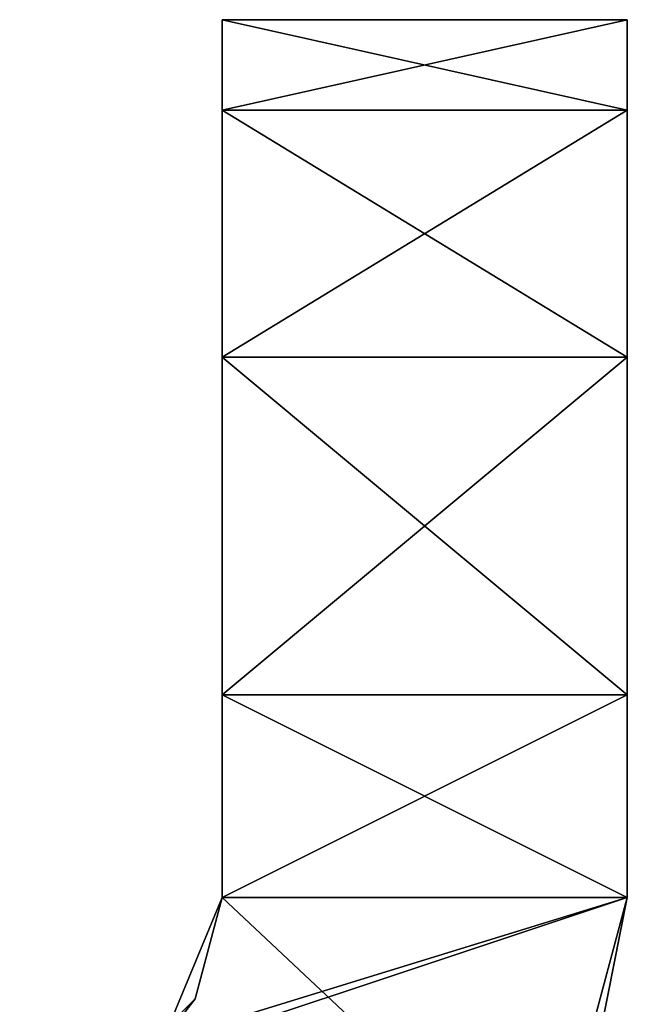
# Model space of a CAD drawing. Extents: x -55 to 55, y -129 to 11.
# Tile 44 of 44: x 50.5 to 55, y 3.71 to 11. Entities that reach past the tile are written whole.
import ezdxf

# ---------------------------------------------------------------- set-up
doc = ezdxf.new("R2010")
doc.units = 0
doc.header["$LTSCALE"] = 41.718519
for name, color, linetype in [('70', 7, 'CONTINUOUS'), ('71', 7, 'CONTINUOUS'), ('74', 7, 'CONTINUOUS'), ('75', 7, 'CONTINUOUS'), ('76', 7, 'CONTINUOUS'), ('77', 7, 'CONTINUOUS'), ('78', 7, 'CONTINUOUS'), ('79', 7, 'CONTINUOUS'), ('80', 7, 'CONTINUOUS'), ('81', 7, 'CONTINUOUS'), ('82', 7, 'CONTINUOUS')]:
    doc.layers.add(name, color=color, linetype=linetype)

msp = doc.modelspace()

# ---------------------------------------------------------------- linework, layer by layer
at = {"layer": '70', "linetype": 'CONTINUOUS'}
for points in [[(55, 4.5), (50.5, 3), (54.396, 2.2484), (55, 4.5)], [(50.5, 3), (55, 4.5), (51.5606, 3.4394), (50.5, 3)], [(51.5606, 3.4394), (55, 4.5), (52, 4.5), (51.5606, 3.4394)]]:
    msp.add_3dface(points, dxfattribs=at)
at = {"layer": '71', "linetype": 'CONTINUOUS'}
for points in [[(55, 4.5), (54.396, 2.2484), (55, 4.5, -2.547), (55, 4.5)], [(54.396, 2.2484), (54.6575, 2.7779, -2.547), (55, 4.5, -2.547), (54.396, 2.2484)], [(55, 4.5, -155), (54.6575, 2.7779, -148.6539), (54.3961, 2.2484, -155), (55, 4.5, -155)], [(55, 4.5, -148.6539), (54.6575, 2.7779, -148.6539), (55, 4.5, -155), (55, 4.5, -148.6539)], [(54.6575, 2.7779, -148.6539), (55, 4.5, -148.6539), (54.6575, 2.7779, -142.3014), (54.6575, 2.7779, -148.6539)], [(54.6575, 2.7779, -142.3014), (55, 4.5, -148.6539), (55, 4.5, -142.3014), (54.6575, 2.7779, -142.3014)], [(54.6575, 2.7779, -142.3014), (55, 4.5, -142.3014), (54.6575, 2.7779, -135.9489), (54.6575, 2.7779, -142.3014)], [(54.6575, 2.7779, -135.9489), (55, 4.5, -142.3014), (55, 4.5, -135.9489), (54.6575, 2.7779, -135.9489)], [(54.6575, 2.7779, -135.9489), (55, 4.5, -135.9489), (54.6575, 2.7779, -129.5965), (54.6575, 2.7779, -135.9489)], [(54.6575, 2.7779, -129.5965), (55, 4.5, -135.9489), (55, 4.5, -129.5965), (54.6575, 2.7779, -129.5965)], [(54.6575, 2.7779, -129.5965), (55, 4.5, -129.5965), (54.6575, 2.7779, -123.244), (54.6575, 2.7779, -129.5965)], [(54.6575, 2.7779, -123.244), (55, 4.5, -129.5965), (55, 4.5, -123.244), (54.6575, 2.7779, -123.244)], [(54.6575, 2.7779, -123.244), (55, 4.5, -123.244), (54.6575, 2.7779, -116.8915), (54.6575, 2.7779, -123.244)], [(54.6575, 2.7779, -116.8915), (55, 4.5, -123.244), (55, 4.5, -116.8915), (54.6575, 2.7779, -116.8915)], [(54.6575, 2.7779, -116.8915), (55, 4.5, -116.8915), (54.6575, 2.7779, -110.539), (54.6575, 2.7779, -116.8915)], [(54.6575, 2.7779, -110.539), (55, 4.5, -116.8915), (55, 4.5, -110.539), (54.6575, 2.7779, -110.539)], [(54.6575, 2.7779, -110.539), (55, 4.5, -110.539), (54.6575, 2.7779, -104.1866), (54.6575, 2.7779, -110.539)], [(54.6575, 2.7779, -104.1866), (55, 4.5, -110.539), (55, 4.5, -104.1866), (54.6575, 2.7779, -104.1866)], [(54.6575, 2.7779, -104.1866), (55, 4.5, -104.1866), (54.6575, 2.7779, -97.8341), (54.6575, 2.7779, -104.1866)], [(54.6575, 2.7779, -97.8341), (55, 4.5, -104.1866), (55, 4.5, -97.8341), (54.6575, 2.7779, -97.8341)], [(54.6575, 2.7779, -97.8341), (55, 4.5, -97.8341), (54.6575, 2.7779, -91.4816), (54.6575, 2.7779, -97.8341)], [(54.6575, 2.7779, -91.4816), (55, 4.5, -97.8341), (55, 4.5, -91.4816), (54.6575, 2.7779, -91.4816)], [(54.6575, 2.7779, -91.4816), (55, 4.5, -91.4816), (54.6575, 2.7779, -85.1291), (54.6575, 2.7779, -91.4816)], [(54.6575, 2.7779, -85.1291), (55, 4.5, -91.4816), (55, 4.5, -85.1291), (54.6575, 2.7779, -85.1291)], [(54.6575, 2.7779, -85.1291), (55, 4.5, -85.1291), (54.6575, 2.7779, -78.7767), (54.6575, 2.7779, -85.1291)], [(54.6575, 2.7779, -78.7767), (55, 4.5, -85.1291), (55, 4.5, -78.7767), (54.6575, 2.7779, -78.7767)], [(54.6575, 2.7779, -78.7767), (55, 4.5, -78.7767), (54.6575, 2.7779, -72.4242), (54.6575, 2.7779, -78.7767)], [(54.6575, 2.7779, -72.4242), (55, 4.5, -78.7767), (55, 4.5, -72.4242), (54.6575, 2.7779, -72.4242)], [(54.6575, 2.7779, -72.4242), (55, 4.5, -72.4242), (54.6575, 2.7779, -66.0717), (54.6575, 2.7779, -72.4242)], [(54.6575, 2.7779, -66.0717), (55, 4.5, -72.4242), (55, 4.5, -66.0717), (54.6575, 2.7779, -66.0717)], [(54.6575, 2.7779, -66.0717), (55, 4.5, -66.0717), (54.6575, 2.7779, -59.7192), (54.6575, 2.7779, -66.0717)], [(54.6575, 2.7779, -59.7192), (55, 4.5, -66.0717), (55, 4.5, -59.7192), (54.6575, 2.7779, -59.7192)], [(54.6575, 2.7779, -59.7192), (55, 4.5, -59.7192), (54.6575, 2.7779, -53.3668), (54.6575, 2.7779, -59.7192)], [(54.6575, 2.7779, -53.3668), (55, 4.5, -59.7192), (55, 4.5, -53.3668), (54.6575, 2.7779, -53.3668)], [(54.6575, 2.7779, -53.3668), (55, 4.5, -53.3668), (54.6575, 2.7779, -47.0143), (54.6575, 2.7779, -53.3668)], [(54.6575, 2.7779, -47.0143), (55, 4.5, -53.3668), (55, 4.5, -47.0143), (54.6575, 2.7779, -47.0143)], [(54.6575, 2.7779, -47.0143), (55, 4.5, -47.0143), (54.6575, 2.7779, -40.6618), (54.6575, 2.7779, -47.0143)], [(54.6575, 2.7779, -40.6618), (55, 4.5, -47.0143), (55, 4.5, -40.6618), (54.6575, 2.7779, -40.6618)], [(54.6575, 2.7779, -40.6618), (55, 4.5, -40.6618), (54.6575, 2.7779, -34.3094), (54.6575, 2.7779, -40.6618)], [(54.6575, 2.7779, -34.3094), (55, 4.5, -40.6618), (55, 4.5, -34.3094), (54.6575, 2.7779, -34.3094)], [(54.6575, 2.7779, -34.3094), (55, 4.5, -34.3094), (54.6575, 2.7779, -27.9569), (54.6575, 2.7779, -34.3094)], [(54.6575, 2.7779, -27.9569), (55, 4.5, -34.3094), (55, 4.5, -27.9569), (54.6575, 2.7779, -27.9569)], [(54.6575, 2.7779, -27.9569), (55, 4.5, -27.9569), (54.6575, 2.7779, -21.6044), (54.6575, 2.7779, -27.9569)], [(54.6575, 2.7779, -21.6044), (55, 4.5, -27.9569), (55, 4.5, -21.6044), (54.6575, 2.7779, -21.6044)], [(54.6575, 2.7779, -21.6044), (55, 4.5, -21.6044), (54.6575, 2.7779, -15.2519), (54.6575, 2.7779, -21.6044)], [(54.6575, 2.7779, -15.2519), (55, 4.5, -21.6044), (55, 4.5, -15.2519), (54.6575, 2.7779, -15.2519)], [(54.6575, 2.7779, -15.2519), (55, 4.5, -15.2519), (54.6575, 2.7779, -8.8995), (54.6575, 2.7779, -15.2519)], [(54.6575, 2.7779, -8.8995), (55, 4.5, -15.2519), (55, 4.5, -8.8995), (54.6575, 2.7779, -8.8995)], [(54.6575, 2.7779, -8.8995), (55, 4.5, -8.8995), (54.6575, 2.7779, -2.547), (54.6575, 2.7779, -8.8995)], [(54.6575, 2.7779, -2.547), (55, 4.5, -8.8995), (55, 4.5, -2.547), (54.6575, 2.7779, -2.547)]]:
    msp.add_3dface(points, dxfattribs=at)
at = {"layer": '74', "linetype": 'CONTINUOUS'}
for points in [[(52, 4.5, -155), (54.3961, 2.2484, -155), (51.5606, 3.4394, -155), (52, 4.5, -155)], [(55, 4.5, -155), (54.3961, 2.2484, -155), (52, 4.5, -155), (55, 4.5, -155)]]:
    msp.add_3dface(points, dxfattribs=at)
at = {"layer": '75', "linetype": 'CONTINUOUS'}
for points in [[(55, 4.5, -155), (52, 4.5, -155), (55, 6, -155), (55, 4.5, -155)], [(52, 4.5, -155), (52, 6, -155), (55, 6, -155), (52, 4.5, -155)]]:
    msp.add_3dface(points, dxfattribs=at)
at = {"layer": '76', "linetype": 'CONTINUOUS'}
for points in [[(52, 11, -150), (55, 11, -150), (55, 10.3294, -152.5012), (52, 11, -150)], [(52, 10.3294, -152.5012), (52, 11, -150), (55, 10.3294, -152.5012), (52, 10.3294, -152.5012)], [(52, 8.5012, -154.3294), (52, 10.3294, -152.5012), (55, 8.5012, -154.3294), (52, 8.5012, -154.3294)], [(55, 8.5012, -154.3294), (52, 10.3294, -152.5012), (55, 10.3294, -152.5012), (55, 8.5012, -154.3294)], [(55, 6, -155), (52, 6, -155), (52, 8.5012, -154.3294), (55, 6, -155)], [(55, 6, -155), (52, 8.5012, -154.3294), (55, 8.5012, -154.3294), (55, 6, -155)]]:
    msp.add_3dface(points, dxfattribs=at)
at = {"layer": '77', "linetype": 'CONTINUOUS'}
for points in [[(55, 4.5, -148.6539), (55, 4.5, -155), (55, 11, -150), (55, 4.5, -148.6539)], [(55, 4.5, -142.3014), (55, 4.5, -148.6539), (55, 11, -143.6957), (55, 4.5, -142.3014)], [(55, 4.5, -148.6539), (55, 11, -150), (55, 11, -143.6957), (55, 4.5, -148.6539)], [(55, 11, -150), (55, 4.5, -155), (55, 10.3294, -152.5012), (55, 11, -150)], [(55, 4.5, -135.9489), (55, 4.5, -142.3014), (55, 11, -137.3913), (55, 4.5, -135.9489)], [(55, 11, -137.3913), (55, 4.5, -142.3014), (55, 11, -143.6957), (55, 11, -137.3913)], [(55, 4.5, -129.5965), (55, 4.5, -135.9489), (55, 11, -131.087), (55, 4.5, -129.5965)], [(55, 11, -131.087), (55, 4.5, -135.9489), (55, 11, -137.3913), (55, 11, -131.087)], [(55, 4.5, -123.244), (55, 4.5, -129.5965), (55, 11, -124.7826), (55, 4.5, -123.244)], [(55, 11, -124.7826), (55, 4.5, -129.5965), (55, 11, -131.087), (55, 11, -124.7826)], [(55, 4.5, -116.8915), (55, 4.5, -123.244), (55, 11, -118.4783), (55, 4.5, -116.8915)], [(55, 11, -118.4783), (55, 4.5, -123.244), (55, 11, -124.7826), (55, 11, -118.4783)], [(55, 4.5, -110.539), (55, 4.5, -116.8915), (55, 11, -112.1739), (55, 4.5, -110.539)], [(55, 11, -112.1739), (55, 4.5, -116.8915), (55, 11, -118.4783), (55, 11, -112.1739)], [(55, 4.5, -104.1866), (55, 4.5, -110.539), (55, 11, -105.8696), (55, 4.5, -104.1866)], [(55, 11, -105.8696), (55, 4.5, -110.539), (55, 11, -112.1739), (55, 11, -105.8696)], [(55, 4.5, -97.8341), (55, 4.5, -104.1866), (55, 11, -99.5652), (55, 4.5, -97.8341)], [(55, 11, -99.5652), (55, 4.5, -104.1866), (55, 11, -105.8696), (55, 11, -99.5652)], [(55, 4.5, -91.4816), (55, 4.5, -97.8341), (55, 11, -93.2609), (55, 4.5, -91.4816)], [(55, 11, -93.2609), (55, 4.5, -97.8341), (55, 11, -99.5652), (55, 11, -93.2609)], [(55, 4.5, -85.1291), (55, 4.5, -91.4816), (55, 11, -86.9565), (55, 4.5, -85.1291)], [(55, 11, -86.9565), (55, 4.5, -91.4816), (55, 11, -93.2609), (55, 11, -86.9565)], [(55, 4.5, -78.7767), (55, 4.5, -85.1291), (55, 11, -80.6522), (55, 4.5, -78.7767)], [(55, 11, -80.6522), (55, 4.5, -85.1291), (55, 11, -86.9565), (55, 11, -80.6522)], [(55, 4.5, -72.4242), (55, 4.5, -78.7767), (55, 11, -74.3478), (55, 4.5, -72.4242)], [(55, 11, -74.3478), (55, 4.5, -78.7767), (55, 11, -80.6522), (55, 11, -74.3478)], [(55, 4.5, -66.0717), (55, 4.5, -72.4242), (55, 11, -68.0435), (55, 4.5, -66.0717)], [(55, 11, -68.0435), (55, 4.5, -72.4242), (55, 11, -74.3478), (55, 11, -68.0435)], [(55, 4.5, -59.7192), (55, 4.5, -66.0717), (55, 11, -61.7391), (55, 4.5, -59.7192)], [(55, 11, -61.7391), (55, 4.5, -66.0717), (55, 11, -68.0435), (55, 11, -61.7391)], [(55, 4.5, -53.3668), (55, 4.5, -59.7192), (55, 11, -55.4348), (55, 4.5, -53.3668)], [(55, 11, -55.4348), (55, 4.5, -59.7192), (55, 11, -61.7391), (55, 11, -55.4348)], [(55, 4.5, -47.0143), (55, 4.5, -53.3668), (55, 11, -49.1304), (55, 4.5, -47.0143)], [(55, 11, -49.1304), (55, 4.5, -53.3668), (55, 11, -55.4348), (55, 11, -49.1304)], [(55, 4.5, -40.6618), (55, 4.5, -47.0143), (55, 11, -42.8261), (55, 4.5, -40.6618)], [(55, 11, -42.8261), (55, 4.5, -47.0143), (55, 11, -49.1304), (55, 11, -42.8261)], [(55, 4.5, -34.3094), (55, 4.5, -40.6618), (55, 11, -36.5217), (55, 4.5, -34.3094)], [(55, 11, -36.5217), (55, 4.5, -40.6618), (55, 11, -42.8261), (55, 11, -36.5217)], [(55, 4.5, -27.9569), (55, 4.5, -34.3094), (55, 11, -30.2174), (55, 4.5, -27.9569)], [(55, 11, -30.2174), (55, 4.5, -34.3094), (55, 11, -36.5217), (55, 11, -30.2174)], [(55, 4.5, -21.6044), (55, 4.5, -27.9569), (55, 11, -23.913), (55, 4.5, -21.6044)], [(55, 11, -23.913), (55, 4.5, -27.9569), (55, 11, -30.2174), (55, 11, -23.913)], [(55, 4.5, -15.2519), (55, 4.5, -21.6044), (55, 11, -17.6087), (55, 4.5, -15.2519)], [(55, 11, -17.6087), (55, 4.5, -21.6044), (55, 11, -23.913), (55, 11, -17.6087)], [(55, 4.5, -8.8995), (55, 4.5, -15.2519), (55, 11, -11.3043), (55, 4.5, -8.8995)], [(55, 11, -11.3043), (55, 4.5, -15.2519), (55, 11, -17.6087), (55, 11, -11.3043)], [(55, 4.5, -2.547), (55, 4.5, -8.8995), (55, 11, -5), (55, 4.5, -2.547)], [(55, 11, -5), (55, 4.5, -8.8995), (55, 11, -11.3043), (55, 11, -5)], [(55, 10.3294, -2.4988), (55, 4.5, -2.547), (55, 11, -5), (55, 10.3294, -2.4988)], [(55, 4.5, -155), (55, 8.5012, -154.3294), (55, 10.3294, -152.5012), (55, 4.5, -155)], [(55, 8.5012, -0.6706), (55, 4.5, -2.547), (55, 10.3294, -2.4988), (55, 8.5012, -0.6706)], [(55, 4.5, -155), (55, 6, -155), (55, 8.5012, -154.3294), (55, 4.5, -155)], [(55, 6), (55, 4.5, -2.547), (55, 8.5012, -0.6706), (55, 6)], [(55, 4.5), (55, 4.5, -2.547), (55, 6), (55, 4.5)]]:
    msp.add_3dface(points, dxfattribs=at)
at = {"layer": '78', "linetype": 'CONTINUOUS'}
for points in [[(55, 11, -150), (52, 11, -150), (52, 11, -143.6957), (55, 11, -150)], [(55, 11, -143.6957), (55, 11, -150), (52, 11, -143.6957), (55, 11, -143.6957)], [(55, 11, -5), (55, 11, -11.3043), (52, 11, -5), (55, 11, -5)], [(55, 11, -11.3043), (55, 11, -17.6087), (52, 11, -11.3043), (55, 11, -11.3043)], [(52, 11, -5), (55, 11, -11.3043), (52, 11, -11.3043), (52, 11, -5)], [(55, 11, -17.6087), (55, 11, -23.913), (52, 11, -17.6087), (55, 11, -17.6087)], [(52, 11, -11.3043), (55, 11, -17.6087), (52, 11, -17.6087), (52, 11, -11.3043)], [(55, 11, -23.913), (55, 11, -30.2174), (52, 11, -23.913), (55, 11, -23.913)], [(52, 11, -17.6087), (55, 11, -23.913), (52, 11, -23.913), (52, 11, -17.6087)], [(55, 11, -30.2174), (55, 11, -36.5217), (52, 11, -30.2174), (55, 11, -30.2174)], [(52, 11, -23.913), (55, 11, -30.2174), (52, 11, -30.2174), (52, 11, -23.913)], [(55, 11, -36.5217), (55, 11, -42.8261), (52, 11, -36.5217), (55, 11, -36.5217)], [(52, 11, -30.2174), (55, 11, -36.5217), (52, 11, -36.5217), (52, 11, -30.2174)], [(55, 11, -42.8261), (55, 11, -49.1304), (52, 11, -42.8261), (55, 11, -42.8261)], [(52, 11, -36.5217), (55, 11, -42.8261), (52, 11, -42.8261), (52, 11, -36.5217)], [(55, 11, -49.1304), (55, 11, -55.4348), (52, 11, -49.1304), (55, 11, -49.1304)], [(52, 11, -42.8261), (55, 11, -49.1304), (52, 11, -49.1304), (52, 11, -42.8261)], [(55, 11, -55.4348), (55, 11, -61.7391), (52, 11, -55.4348), (55, 11, -55.4348)], [(52, 11, -49.1304), (55, 11, -55.4348), (52, 11, -55.4348), (52, 11, -49.1304)], [(55, 11, -61.7391), (55, 11, -68.0435), (52, 11, -61.7391), (55, 11, -61.7391)], [(52, 11, -55.4348), (55, 11, -61.7391), (52, 11, -61.7391), (52, 11, -55.4348)], [(55, 11, -68.0435), (55, 11, -74.3478), (52, 11, -68.0435), (55, 11, -68.0435)], [(52, 11, -61.7391), (55, 11, -68.0435), (52, 11, -68.0435), (52, 11, -61.7391)], [(55, 11, -74.3478), (55, 11, -80.6522), (52, 11, -74.3478), (55, 11, -74.3478)], [(52, 11, -68.0435), (55, 11, -74.3478), (52, 11, -74.3478), (52, 11, -68.0435)], [(55, 11, -80.6522), (55, 11, -86.9565), (52, 11, -80.6522), (55, 11, -80.6522)], [(52, 11, -74.3478), (55, 11, -80.6522), (52, 11, -80.6522), (52, 11, -74.3478)], [(55, 11, -86.9565), (55, 11, -93.2609), (52, 11, -86.9565), (55, 11, -86.9565)], [(52, 11, -80.6522), (55, 11, -86.9565), (52, 11, -86.9565), (52, 11, -80.6522)], [(55, 11, -93.2609), (55, 11, -99.5652), (52, 11, -93.2609), (55, 11, -93.2609)], [(52, 11, -86.9565), (55, 11, -93.2609), (52, 11, -93.2609), (52, 11, -86.9565)], [(55, 11, -99.5652), (55, 11, -105.8696), (52, 11, -99.5652), (55, 11, -99.5652)], [(52, 11, -93.2609), (55, 11, -99.5652), (52, 11, -99.5652), (52, 11, -93.2609)], [(55, 11, -105.8696), (55, 11, -112.1739), (52, 11, -105.8696), (55, 11, -105.8696)], [(52, 11, -99.5652), (55, 11, -105.8696), (52, 11, -105.8696), (52, 11, -99.5652)], [(55, 11, -112.1739), (55, 11, -118.4783), (52, 11, -112.1739), (55, 11, -112.1739)], [(52, 11, -105.8696), (55, 11, -112.1739), (52, 11, -112.1739), (52, 11, -105.8696)], [(55, 11, -118.4783), (55, 11, -124.7826), (52, 11, -118.4783), (55, 11, -118.4783)], [(52, 11, -112.1739), (55, 11, -118.4783), (52, 11, -118.4783), (52, 11, -112.1739)], [(55, 11, -124.7826), (55, 11, -131.087), (52, 11, -124.7826), (55, 11, -124.7826)], [(52, 11, -118.4783), (55, 11, -124.7826), (52, 11, -124.7826), (52, 11, -118.4783)], [(55, 11, -131.087), (55, 11, -137.3913), (52, 11, -131.087), (55, 11, -131.087)], [(52, 11, -124.7826), (55, 11, -131.087), (52, 11, -131.087), (52, 11, -124.7826)], [(55, 11, -137.3913), (55, 11, -143.6957), (52, 11, -137.3913), (55, 11, -137.3913)], [(52, 11, -131.087), (55, 11, -137.3913), (52, 11, -137.3913), (52, 11, -131.087)], [(52, 11, -137.3913), (55, 11, -143.6957), (52, 11, -143.6957), (52, 11, -137.3913)]]:
    msp.add_3dface(points, dxfattribs=at)
at = {"layer": '79', "linetype": 'CONTINUOUS'}
for points in [[(55, 10.3294, -2.4988), (55, 11, -5), (52, 10.3294, -2.4988), (55, 10.3294, -2.4988)], [(55, 11, -5), (52, 11, -5), (52, 10.3294, -2.4988), (55, 11, -5)], [(55, 8.5012, -0.6706), (55, 10.3294, -2.4988), (52, 8.5012, -0.6706), (55, 8.5012, -0.6706)], [(52, 8.5012, -0.6706), (55, 10.3294, -2.4988), (52, 10.3294, -2.4988), (52, 8.5012, -0.6706)], [(55, 6), (55, 8.5012, -0.6706), (52, 6), (55, 6)], [(52, 6), (55, 8.5012, -0.6706), (52, 8.5012, -0.6706), (52, 6)]]:
    msp.add_3dface(points, dxfattribs=at)
at = {"layer": '80', "linetype": 'CONTINUOUS'}
for points in [[(52, 4.5), (55, 4.5), (52, 6), (52, 4.5)], [(55, 4.5), (55, 6), (52, 6), (55, 4.5)]]:
    msp.add_3dface(points, dxfattribs=at)
at = {"layer": '81', "linetype": 'CONTINUOUS'}
for points in [[(52, 11, -150), (52, 10.3294, -152.5012), (52, 4.5, -148.8), (52, 11, -150)], [(52, 11, -143.6957), (52, 11, -150), (52, 4.5, -148.6539), (52, 11, -143.6957)], [(52, 4.5, -148.6539), (52, 11, -150), (52, 4.5, -148.8), (52, 4.5, -148.6539)], [(52, 11, -5), (52, 11, -11.3043), (52, 4.5, -6.2), (52, 11, -5)], [(52, 10.3294, -2.4988), (52, 11, -5), (52, 4.5, -2.547), (52, 10.3294, -2.4988)], [(52, 4.5, -2.547), (52, 11, -5), (52, 4.5, -6.2), (52, 4.5, -2.547)], [(52, 11, -11.3043), (52, 11, -17.6087), (52, 4.5, -12.4), (52, 11, -11.3043)], [(52, 4.5, -6.2), (52, 11, -11.3043), (52, 4.5, -8.8995), (52, 4.5, -6.2)], [(52, 4.5, -8.8995), (52, 11, -11.3043), (52, 4.5, -12.4), (52, 4.5, -8.8995)], [(52, 11, -17.6087), (52, 11, -23.913), (52, 4.5, -18.6), (52, 11, -17.6087)], [(52, 4.5, -12.4), (52, 11, -17.6087), (52, 4.5, -15.2519), (52, 4.5, -12.4)], [(52, 4.5, -15.2519), (52, 11, -17.6087), (52, 4.5, -18.6), (52, 4.5, -15.2519)], [(52, 11, -23.913), (52, 11, -30.2174), (52, 4.5, -24.8), (52, 11, -23.913)], [(52, 4.5, -18.6), (52, 11, -23.913), (52, 4.5, -21.6044), (52, 4.5, -18.6)], [(52, 4.5, -21.6044), (52, 11, -23.913), (52, 4.5, -24.8), (52, 4.5, -21.6044)], [(52, 11, -30.2174), (52, 11, -36.5217), (52, 4.5, -31), (52, 11, -30.2174)], [(52, 4.5, -24.8), (52, 11, -30.2174), (52, 4.5, -27.9569), (52, 4.5, -24.8)], [(52, 4.5, -27.9569), (52, 11, -30.2174), (52, 4.5, -31), (52, 4.5, -27.9569)], [(52, 11, -36.5217), (52, 11, -42.8261), (52, 4.5, -37.2), (52, 11, -36.5217)], [(52, 4.5, -31), (52, 11, -36.5217), (52, 4.5, -34.3094), (52, 4.5, -31)], [(52, 4.5, -34.3094), (52, 11, -36.5217), (52, 4.5, -37.2), (52, 4.5, -34.3094)], [(52, 11, -42.8261), (52, 11, -49.1304), (52, 4.5, -43.4), (52, 11, -42.8261)], [(52, 4.5, -37.2), (52, 11, -42.8261), (52, 4.5, -40.6618), (52, 4.5, -37.2)], [(52, 4.5, -40.6618), (52, 11, -42.8261), (52, 4.5, -43.4), (52, 4.5, -40.6618)], [(52, 11, -49.1304), (52, 11, -55.4348), (52, 4.5, -49.6), (52, 11, -49.1304)], [(52, 4.5, -43.4), (52, 11, -49.1304), (52, 4.5, -47.0143), (52, 4.5, -43.4)], [(52, 4.5, -47.0143), (52, 11, -49.1304), (52, 4.5, -49.6), (52, 4.5, -47.0143)], [(52, 11, -55.4348), (52, 11, -61.7391), (52, 4.5, -55.8), (52, 11, -55.4348)], [(52, 4.5, -49.6), (52, 11, -55.4348), (52, 4.5, -53.3668), (52, 4.5, -49.6)], [(52, 4.5, -53.3668), (52, 11, -55.4348), (52, 4.5, -55.8), (52, 4.5, -53.3668)], [(52, 11, -61.7391), (52, 11, -68.0435), (52, 4.5, -62), (52, 11, -61.7391)], [(52, 4.5, -55.8), (52, 11, -61.7391), (52, 4.5, -59.7192), (52, 4.5, -55.8)], [(52, 4.5, -59.7192), (52, 11, -61.7391), (52, 4.5, -62), (52, 4.5, -59.7192)], [(52, 11, -68.0435), (52, 11, -74.3478), (52, 4.5, -68.2), (52, 11, -68.0435)], [(52, 4.5, -62), (52, 11, -68.0435), (52, 4.5, -66.0717), (52, 4.5, -62)], [(52, 4.5, -66.0717), (52, 11, -68.0435), (52, 4.5, -68.2), (52, 4.5, -66.0717)], [(52, 11, -74.3478), (52, 11, -80.6522), (52, 4.5, -74.4), (52, 11, -74.3478)], [(52, 4.5, -68.2), (52, 11, -74.3478), (52, 4.5, -72.4242), (52, 4.5, -68.2)], [(52, 4.5, -72.4242), (52, 11, -74.3478), (52, 4.5, -74.4), (52, 4.5, -72.4242)], [(52, 11, -80.6522), (52, 11, -86.9565), (52, 4.5, -85.1291), (52, 11, -80.6522)], [(52, 4.5, -74.4), (52, 11, -80.6522), (52, 4.5, -78.7767), (52, 4.5, -74.4)], [(52, 4.5, -78.7767), (52, 11, -80.6522), (52, 4.5, -80.6), (52, 4.5, -78.7767)], [(52, 4.5, -80.6), (52, 11, -80.6522), (52, 4.5, -85.1291), (52, 4.5, -80.6)], [(52, 11, -86.9565), (52, 11, -93.2609), (52, 4.5, -91.4816), (52, 11, -86.9565)], [(52, 4.5, -85.1291), (52, 11, -86.9565), (52, 4.5, -86.8), (52, 4.5, -85.1291)], [(52, 4.5, -86.8), (52, 11, -86.9565), (52, 4.5, -91.4816), (52, 4.5, -86.8)], [(52, 11, -93.2609), (52, 11, -99.5652), (52, 4.5, -97.8341), (52, 11, -93.2609)], [(52, 4.5, -91.4816), (52, 11, -93.2609), (52, 4.5, -93), (52, 4.5, -91.4816)], [(52, 4.5, -93), (52, 11, -93.2609), (52, 4.5, -97.8341), (52, 4.5, -93)], [(52, 11, -99.5652), (52, 11, -105.8696), (52, 4.5, -104.1866), (52, 11, -99.5652)], [(52, 4.5, -97.8341), (52, 11, -99.5652), (52, 4.5, -99.2), (52, 4.5, -97.8341)], [(52, 4.5, -99.2), (52, 11, -99.5652), (52, 4.5, -104.1866), (52, 4.5, -99.2)], [(52, 11, -105.8696), (52, 11, -112.1739), (52, 4.5, -110.539), (52, 11, -105.8696)], [(52, 4.5, -104.1866), (52, 11, -105.8696), (52, 4.5, -105.4), (52, 4.5, -104.1866)], [(52, 4.5, -105.4), (52, 11, -105.8696), (52, 4.5, -110.539), (52, 4.5, -105.4)], [(52, 11, -112.1739), (52, 11, -118.4783), (52, 4.5, -116.8915), (52, 11, -112.1739)], [(52, 4.5, -110.539), (52, 11, -112.1739), (52, 4.5, -111.6), (52, 4.5, -110.539)], [(52, 4.5, -111.6), (52, 11, -112.1739), (52, 4.5, -116.8915), (52, 4.5, -111.6)], [(52, 11, -118.4783), (52, 11, -124.7826), (52, 4.5, -123.244), (52, 11, -118.4783)], [(52, 4.5, -116.8915), (52, 11, -118.4783), (52, 4.5, -117.8), (52, 4.5, -116.8915)], [(52, 4.5, -117.8), (52, 11, -118.4783), (52, 4.5, -123.244), (52, 4.5, -117.8)], [(52, 11, -124.7826), (52, 11, -131.087), (52, 4.5, -129.5965), (52, 11, -124.7826)], [(52, 4.5, -123.244), (52, 11, -124.7826), (52, 4.5, -124), (52, 4.5, -123.244)], [(52, 4.5, -124), (52, 11, -124.7826), (52, 4.5, -129.5965), (52, 4.5, -124)], [(52, 11, -131.087), (52, 11, -137.3913), (52, 4.5, -135.9489), (52, 11, -131.087)], [(52, 4.5, -129.5965), (52, 11, -131.087), (52, 4.5, -130.2), (52, 4.5, -129.5965)], [(52, 4.5, -130.2), (52, 11, -131.087), (52, 4.5, -135.9489), (52, 4.5, -130.2)], [(52, 11, -137.3913), (52, 11, -143.6957), (52, 4.5, -142.3014), (52, 11, -137.3913)], [(52, 4.5, -135.9489), (52, 11, -137.3913), (52, 4.5, -136.4), (52, 4.5, -135.9489)], [(52, 4.5, -136.4), (52, 11, -137.3913), (52, 4.5, -142.3014), (52, 4.5, -136.4)], [(52, 4.5, -142.3014), (52, 11, -143.6957), (52, 4.5, -142.6), (52, 4.5, -142.3014)], [(52, 4.5, -142.6), (52, 11, -143.6957), (52, 4.5, -148.6539), (52, 4.5, -142.6)], [(52, 4.5), (52, 8.5012, -0.6706), (52, 10.3294, -2.4988), (52, 4.5)], [(52, 4.5), (52, 10.3294, -2.4988), (52, 4.5, -2.547), (52, 4.5)], [(52, 10.3294, -152.5012), (52, 8.5012, -154.3294), (52, 4.5, -148.8), (52, 10.3294, -152.5012)], [(52, 4.5), (52, 6), (52, 8.5012, -0.6706), (52, 4.5)], [(52, 8.5012, -154.3294), (52, 6, -155), (52, 4.5, -148.8), (52, 8.5012, -154.3294)], [(52, 6, -155), (52, 4.5, -155), (52, 4.5, -148.8), (52, 6, -155)]]:
    msp.add_3dface(points, dxfattribs=at)
at = {"layer": '82', "linetype": 'CONTINUOUS'}
for points in [[(51.5606, 3.4394), (52, 4.5), (51.799, 3.75, -2.547), (51.5606, 3.4394)], [(52, 4.5, -155), (51.5606, 3.4394, -155), (52, 4.5, -148.8), (52, 4.5, -155)], [(51.5606, 3.4394, -155), (52, 4.5, -148.6539), (52, 4.5, -148.8), (51.5606, 3.4394, -155)], [(52, 4.5, -148.6539), (51.5606, 3.4394, -155), (51.799, 3.75, -148.6539), (52, 4.5, -148.6539)], [(52, 4.5), (52, 4.5, -2.547), (51.799, 3.75, -2.547), (52, 4.5)], [(52, 4.5, -2.547), (52, 4.5, -6.2), (51.799, 3.75, -8.8995), (52, 4.5, -2.547)], [(51.799, 3.75, -2.547), (52, 4.5, -2.547), (51.799, 3.75, -8.8995), (51.799, 3.75, -2.547)], [(52, 4.5, -6.2), (52, 4.5, -8.8995), (51.799, 3.75, -8.8995), (52, 4.5, -6.2)], [(52, 4.5, -8.8995), (52, 4.5, -12.4), (51.799, 3.75, -15.2519), (52, 4.5, -8.8995)], [(51.799, 3.75, -8.8995), (52, 4.5, -8.8995), (51.799, 3.75, -15.2519), (51.799, 3.75, -8.8995)], [(52, 4.5, -12.4), (52, 4.5, -15.2519), (51.799, 3.75, -15.2519), (52, 4.5, -12.4)], [(52, 4.5, -15.2519), (52, 4.5, -18.6), (51.799, 3.75, -21.6044), (52, 4.5, -15.2519)], [(51.799, 3.75, -15.2519), (52, 4.5, -15.2519), (51.799, 3.75, -21.6044), (51.799, 3.75, -15.2519)], [(52, 4.5, -18.6), (52, 4.5, -21.6044), (51.799, 3.75, -21.6044), (52, 4.5, -18.6)], [(52, 4.5, -21.6044), (52, 4.5, -24.8), (51.799, 3.75, -27.9569), (52, 4.5, -21.6044)], [(51.799, 3.75, -21.6044), (52, 4.5, -21.6044), (51.799, 3.75, -27.9569), (51.799, 3.75, -21.6044)], [(52, 4.5, -24.8), (52, 4.5, -27.9569), (51.799, 3.75, -27.9569), (52, 4.5, -24.8)], [(52, 4.5, -27.9569), (52, 4.5, -31), (51.799, 3.75, -34.3094), (52, 4.5, -27.9569)], [(51.799, 3.75, -27.9569), (52, 4.5, -27.9569), (51.799, 3.75, -34.3094), (51.799, 3.75, -27.9569)], [(52, 4.5, -31), (52, 4.5, -34.3094), (51.799, 3.75, -34.3094), (52, 4.5, -31)], [(52, 4.5, -34.3094), (52, 4.5, -37.2), (51.799, 3.75, -40.6618), (52, 4.5, -34.3094)], [(51.799, 3.75, -34.3094), (52, 4.5, -34.3094), (51.799, 3.75, -40.6618), (51.799, 3.75, -34.3094)], [(52, 4.5, -37.2), (52, 4.5, -40.6618), (51.799, 3.75, -40.6618), (52, 4.5, -37.2)], [(52, 4.5, -40.6618), (52, 4.5, -43.4), (51.799, 3.75, -47.0143), (52, 4.5, -40.6618)], [(51.799, 3.75, -40.6618), (52, 4.5, -40.6618), (51.799, 3.75, -47.0143), (51.799, 3.75, -40.6618)], [(52, 4.5, -43.4), (52, 4.5, -47.0143), (51.799, 3.75, -47.0143), (52, 4.5, -43.4)], [(52, 4.5, -47.0143), (52, 4.5, -49.6), (51.799, 3.75, -53.3668), (52, 4.5, -47.0143)], [(51.799, 3.75, -47.0143), (52, 4.5, -47.0143), (51.799, 3.75, -53.3668), (51.799, 3.75, -47.0143)], [(52, 4.5, -49.6), (52, 4.5, -53.3668), (51.799, 3.75, -53.3668), (52, 4.5, -49.6)], [(52, 4.5, -53.3668), (52, 4.5, -55.8), (51.799, 3.75, -59.7192), (52, 4.5, -53.3668)], [(51.799, 3.75, -53.3668), (52, 4.5, -53.3668), (51.799, 3.75, -59.7192), (51.799, 3.75, -53.3668)], [(52, 4.5, -55.8), (52, 4.5, -59.7192), (51.799, 3.75, -59.7192), (52, 4.5, -55.8)], [(52, 4.5, -59.7192), (52, 4.5, -62), (51.799, 3.75, -66.0717), (52, 4.5, -59.7192)], [(51.799, 3.75, -59.7192), (52, 4.5, -59.7192), (51.799, 3.75, -66.0717), (51.799, 3.75, -59.7192)], [(52, 4.5, -62), (52, 4.5, -66.0717), (51.799, 3.75, -66.0717), (52, 4.5, -62)], [(52, 4.5, -66.0717), (52, 4.5, -68.2), (51.799, 3.75, -72.4242), (52, 4.5, -66.0717)], [(51.799, 3.75, -66.0717), (52, 4.5, -66.0717), (51.799, 3.75, -72.4242), (51.799, 3.75, -66.0717)], [(52, 4.5, -68.2), (52, 4.5, -72.4242), (51.799, 3.75, -72.4242), (52, 4.5, -68.2)], [(52, 4.5, -72.4242), (52, 4.5, -74.4), (51.799, 3.75, -78.7767), (52, 4.5, -72.4242)], [(51.799, 3.75, -72.4242), (52, 4.5, -72.4242), (51.799, 3.75, -78.7767), (51.799, 3.75, -72.4242)], [(52, 4.5, -74.4), (52, 4.5, -78.7767), (51.799, 3.75, -78.7767), (52, 4.5, -74.4)], [(52, 4.5, -78.7767), (52, 4.5, -80.6), (51.799, 3.75, -85.1291), (52, 4.5, -78.7767)], [(51.799, 3.75, -78.7767), (52, 4.5, -78.7767), (51.799, 3.75, -85.1291), (51.799, 3.75, -78.7767)], [(52, 4.5, -80.6), (52, 4.5, -85.1291), (51.799, 3.75, -85.1291), (52, 4.5, -80.6)], [(52, 4.5, -85.1291), (52, 4.5, -86.8), (51.799, 3.75, -91.4816), (52, 4.5, -85.1291)], [(51.799, 3.75, -85.1291), (52, 4.5, -85.1291), (51.799, 3.75, -91.4816), (51.799, 3.75, -85.1291)], [(52, 4.5, -86.8), (52, 4.5, -91.4816), (51.799, 3.75, -91.4816), (52, 4.5, -86.8)], [(52, 4.5, -91.4816), (52, 4.5, -93), (51.799, 3.75, -97.8341), (52, 4.5, -91.4816)], [(51.799, 3.75, -91.4816), (52, 4.5, -91.4816), (51.799, 3.75, -97.8341), (51.799, 3.75, -91.4816)], [(52, 4.5, -93), (52, 4.5, -97.8341), (51.799, 3.75, -97.8341), (52, 4.5, -93)], [(52, 4.5, -97.8341), (52, 4.5, -99.2), (51.799, 3.75, -104.1866), (52, 4.5, -97.8341)], [(51.799, 3.75, -97.8341), (52, 4.5, -97.8341), (51.799, 3.75, -104.1866), (51.799, 3.75, -97.8341)], [(52, 4.5, -99.2), (52, 4.5, -104.1866), (51.799, 3.75, -104.1866), (52, 4.5, -99.2)], [(52, 4.5, -104.1866), (52, 4.5, -105.4), (51.799, 3.75, -110.539), (52, 4.5, -104.1866)], [(51.799, 3.75, -104.1866), (52, 4.5, -104.1866), (51.799, 3.75, -110.539), (51.799, 3.75, -104.1866)], [(52, 4.5, -105.4), (52, 4.5, -110.539), (51.799, 3.75, -110.539), (52, 4.5, -105.4)], [(52, 4.5, -110.539), (52, 4.5, -111.6), (51.799, 3.75, -116.8915), (52, 4.5, -110.539)], [(51.799, 3.75, -110.539), (52, 4.5, -110.539), (51.799, 3.75, -116.8915), (51.799, 3.75, -110.539)], [(52, 4.5, -111.6), (52, 4.5, -116.8915), (51.799, 3.75, -116.8915), (52, 4.5, -111.6)], [(52, 4.5, -116.8915), (52, 4.5, -117.8), (51.799, 3.75, -123.244), (52, 4.5, -116.8915)], [(51.799, 3.75, -116.8915), (52, 4.5, -116.8915), (51.799, 3.75, -123.244), (51.799, 3.75, -116.8915)], [(52, 4.5, -117.8), (52, 4.5, -123.244), (51.799, 3.75, -123.244), (52, 4.5, -117.8)], [(52, 4.5, -123.244), (52, 4.5, -124), (51.799, 3.75, -129.5965), (52, 4.5, -123.244)], [(51.799, 3.75, -123.244), (52, 4.5, -123.244), (51.799, 3.75, -129.5965), (51.799, 3.75, -123.244)], [(52, 4.5, -124), (52, 4.5, -129.5965), (51.799, 3.75, -129.5965), (52, 4.5, -124)], [(52, 4.5, -129.5965), (52, 4.5, -130.2), (51.799, 3.75, -135.9489), (52, 4.5, -129.5965)], [(51.799, 3.75, -129.5965), (52, 4.5, -129.5965), (51.799, 3.75, -135.9489), (51.799, 3.75, -129.5965)], [(52, 4.5, -130.2), (52, 4.5, -135.9489), (51.799, 3.75, -135.9489), (52, 4.5, -130.2)], [(52, 4.5, -135.9489), (52, 4.5, -136.4), (51.799, 3.75, -142.3014), (52, 4.5, -135.9489)], [(51.799, 3.75, -135.9489), (52, 4.5, -135.9489), (51.799, 3.75, -142.3014), (51.799, 3.75, -135.9489)], [(52, 4.5, -136.4), (52, 4.5, -142.3014), (51.799, 3.75, -142.3014), (52, 4.5, -136.4)], [(52, 4.5, -142.3014), (52, 4.5, -142.6), (51.799, 3.75, -148.6539), (52, 4.5, -142.3014)], [(51.799, 3.75, -142.3014), (52, 4.5, -142.3014), (51.799, 3.75, -148.6539), (51.799, 3.75, -142.3014)], [(52, 4.5, -142.6), (52, 4.5, -148.6539), (51.799, 3.75, -148.6539), (52, 4.5, -142.6)], [(51.25, 3.201, -2.547), (51.5606, 3.4394), (51.799, 3.75, -2.547), (51.25, 3.201, -2.547)], [(51.5606, 3.4394, -155), (51.25, 3.201, -148.6539), (51.799, 3.75, -148.6539), (51.5606, 3.4394, -155)], [(51.25, 3.201, -2.547), (51.799, 3.75, -2.547), (51.25, 3.201, -8.8995), (51.25, 3.201, -2.547)], [(51.25, 3.201, -8.8995), (51.799, 3.75, -2.547), (51.799, 3.75, -8.8995), (51.25, 3.201, -8.8995)], [(51.25, 3.201, -8.8995), (51.799, 3.75, -8.8995), (51.25, 3.201, -15.2519), (51.25, 3.201, -8.8995)], [(51.25, 3.201, -15.2519), (51.799, 3.75, -8.8995), (51.799, 3.75, -15.2519), (51.25, 3.201, -15.2519)], [(51.25, 3.201, -15.2519), (51.799, 3.75, -15.2519), (51.25, 3.201, -21.6044), (51.25, 3.201, -15.2519)], [(51.25, 3.201, -21.6044), (51.799, 3.75, -15.2519), (51.799, 3.75, -21.6044), (51.25, 3.201, -21.6044)], [(51.25, 3.201, -21.6044), (51.799, 3.75, -21.6044), (51.25, 3.201, -27.9569), (51.25, 3.201, -21.6044)], [(51.25, 3.201, -27.9569), (51.799, 3.75, -21.6044), (51.799, 3.75, -27.9569), (51.25, 3.201, -27.9569)], [(51.25, 3.201, -27.9569), (51.799, 3.75, -27.9569), (51.25, 3.201, -34.3094), (51.25, 3.201, -27.9569)], [(51.25, 3.201, -34.3094), (51.799, 3.75, -27.9569), (51.799, 3.75, -34.3094), (51.25, 3.201, -34.3094)], [(51.25, 3.201, -34.3094), (51.799, 3.75, -34.3094), (51.25, 3.201, -40.6618), (51.25, 3.201, -34.3094)], [(51.25, 3.201, -40.6618), (51.799, 3.75, -34.3094), (51.799, 3.75, -40.6618), (51.25, 3.201, -40.6618)], [(51.25, 3.201, -40.6618), (51.799, 3.75, -40.6618), (51.25, 3.201, -47.0143), (51.25, 3.201, -40.6618)], [(51.25, 3.201, -47.0143), (51.799, 3.75, -40.6618), (51.799, 3.75, -47.0143), (51.25, 3.201, -47.0143)], [(51.25, 3.201, -47.0143), (51.799, 3.75, -47.0143), (51.25, 3.201, -53.3668), (51.25, 3.201, -47.0143)], [(51.25, 3.201, -53.3668), (51.799, 3.75, -47.0143), (51.799, 3.75, -53.3668), (51.25, 3.201, -53.3668)], [(51.25, 3.201, -53.3668), (51.799, 3.75, -53.3668), (51.25, 3.201, -59.7192), (51.25, 3.201, -53.3668)], [(51.25, 3.201, -59.7192), (51.799, 3.75, -53.3668), (51.799, 3.75, -59.7192), (51.25, 3.201, -59.7192)], [(51.25, 3.201, -59.7192), (51.799, 3.75, -59.7192), (51.25, 3.201, -66.0717), (51.25, 3.201, -59.7192)], [(51.25, 3.201, -66.0717), (51.799, 3.75, -59.7192), (51.799, 3.75, -66.0717), (51.25, 3.201, -66.0717)], [(51.25, 3.201, -66.0717), (51.799, 3.75, -66.0717), (51.25, 3.201, -72.4242), (51.25, 3.201, -66.0717)], [(51.25, 3.201, -72.4242), (51.799, 3.75, -66.0717), (51.799, 3.75, -72.4242), (51.25, 3.201, -72.4242)], [(51.25, 3.201, -72.4242), (51.799, 3.75, -72.4242), (51.25, 3.201, -78.7767), (51.25, 3.201, -72.4242)], [(51.25, 3.201, -78.7767), (51.799, 3.75, -72.4242), (51.799, 3.75, -78.7767), (51.25, 3.201, -78.7767)], [(51.25, 3.201, -78.7767), (51.799, 3.75, -78.7767), (51.25, 3.201, -85.1291), (51.25, 3.201, -78.7767)], [(51.25, 3.201, -85.1291), (51.799, 3.75, -78.7767), (51.799, 3.75, -85.1291), (51.25, 3.201, -85.1291)], [(51.25, 3.201, -85.1291), (51.799, 3.75, -85.1291), (51.25, 3.201, -91.4816), (51.25, 3.201, -85.1291)], [(51.25, 3.201, -91.4816), (51.799, 3.75, -85.1291), (51.799, 3.75, -91.4816), (51.25, 3.201, -91.4816)], [(51.25, 3.201, -91.4816), (51.799, 3.75, -91.4816), (51.25, 3.201, -97.8341), (51.25, 3.201, -91.4816)], [(51.25, 3.201, -97.8341), (51.799, 3.75, -91.4816), (51.799, 3.75, -97.8341), (51.25, 3.201, -97.8341)], [(51.25, 3.201, -97.8341), (51.799, 3.75, -97.8341), (51.25, 3.201, -104.1866), (51.25, 3.201, -97.8341)], [(51.25, 3.201, -104.1866), (51.799, 3.75, -97.8341), (51.799, 3.75, -104.1866), (51.25, 3.201, -104.1866)], [(51.25, 3.201, -104.1866), (51.799, 3.75, -104.1866), (51.25, 3.201, -110.539), (51.25, 3.201, -104.1866)], [(51.25, 3.201, -110.539), (51.799, 3.75, -104.1866), (51.799, 3.75, -110.539), (51.25, 3.201, -110.539)], [(51.25, 3.201, -110.539), (51.799, 3.75, -110.539), (51.25, 3.201, -116.8915), (51.25, 3.201, -110.539)], [(51.25, 3.201, -116.8915), (51.799, 3.75, -110.539), (51.799, 3.75, -116.8915), (51.25, 3.201, -116.8915)], [(51.25, 3.201, -116.8915), (51.799, 3.75, -116.8915), (51.25, 3.201, -123.244), (51.25, 3.201, -116.8915)], [(51.25, 3.201, -123.244), (51.799, 3.75, -116.8915), (51.799, 3.75, -123.244), (51.25, 3.201, -123.244)], [(51.25, 3.201, -123.244), (51.799, 3.75, -123.244), (51.25, 3.201, -129.5965), (51.25, 3.201, -123.244)], [(51.25, 3.201, -129.5965), (51.799, 3.75, -123.244), (51.799, 3.75, -129.5965), (51.25, 3.201, -129.5965)], [(51.25, 3.201, -129.5965), (51.799, 3.75, -129.5965), (51.25, 3.201, -135.9489), (51.25, 3.201, -129.5965)], [(51.25, 3.201, -135.9489), (51.799, 3.75, -129.5965), (51.799, 3.75, -135.9489), (51.25, 3.201, -135.9489)], [(51.25, 3.201, -135.9489), (51.799, 3.75, -135.9489), (51.25, 3.201, -142.3014), (51.25, 3.201, -135.9489)], [(51.25, 3.201, -142.3014), (51.799, 3.75, -135.9489), (51.799, 3.75, -142.3014), (51.25, 3.201, -142.3014)], [(51.25, 3.201, -142.3014), (51.799, 3.75, -142.3014), (51.25, 3.201, -148.6539), (51.25, 3.201, -142.3014)], [(51.25, 3.201, -148.6539), (51.799, 3.75, -142.3014), (51.799, 3.75, -148.6539), (51.25, 3.201, -148.6539)]]:
    msp.add_3dface(points, dxfattribs=at)

doc.saveas('drawing.dxf')
